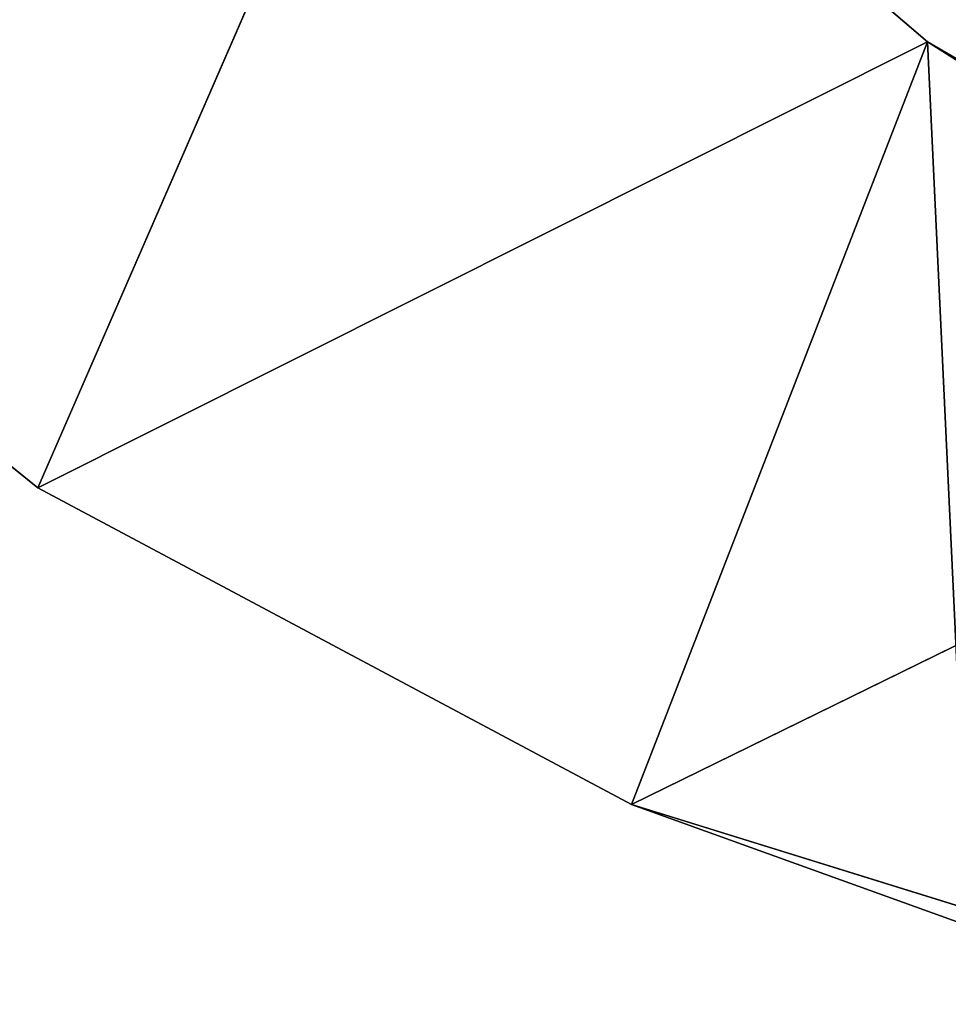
# Model space of a CAD drawing. Extents: x 0 to 110, y -110 to 0.
# Tile 144 of 256: x 14.66 to 17.76, y -40.49 to -37.2. Entities that reach past the tile are written whole.
import ezdxf

# ---------------------------------------------------------------- set-up
doc = ezdxf.new("R2010")
doc.units = 0
doc.header["$LTSCALE"] = 25.4
doc.layers.get('0').update_dxf_attribs({"color": 13, "linetype": 'CONTINUOUS'})

# ---------------------------------------------------------------- blocks, each defined once
blk = doc.blocks.new('REFLECTOR-LED-GU10-ES111-D')
at = {"color": 18}
for p, q in [((12.9684, 56, 37.3529), (14.7177, 56, 38.7638)), ((12.9684, 56, 37.3529), (14.7177, 56, 38.7638)), ((12.9684, 56, 37.3529), (14.7177, 54, 38.7638)), ((12.9684, 56, 37.3529), (14.7177, 54, 38.7638)), ((17.6887, 56, 37.2742), (14.7177, 56, 38.7638)), ((14.7177, 56, 38.7638), (16.7006, 56, 39.8215)), ((17.6887, 56, 37.2742), (14.7177, 56, 38.7638)), ((15.997, 56, 35.8257), (14.7177, 56, 38.7638)), ((15.997, 56, 35.8257), (14.7177, 56, 38.7638)), ((14.7177, 56, 38.7638), (16.7006, 56, 39.8215)), ((14.7177, 56, 38.7638), (16.7006, 54, 39.8215)), ((14.7177, 56, 38.7638), (16.7006, 54, 39.8215)), ((14.7177, 56, 38.7638), (14.7177, 54, 38.7638)), ((14.7177, 56, 38.7638), (14.7177, 54, 38.7638)), ((17.6887, 56, 37.2742), (15.997, 56, 35.8257)), ((15.997, 56, 35.8257), (17.6887, 54, 37.2742)), ((15.997, 56, 35.8257), (17.6887, 54, 37.2742)), ((17.6887, 56, 37.2742), (15.997, 56, 35.8257)), ((19.6148, 56, 38.3924), (16.7006, 56, 39.8215)), ((16.7006, 56, 39.8215), (18.8467, 56, 40.4885)), ((19.6148, 56, 38.3924), (16.7006, 56, 39.8215)), ((17.6887, 56, 37.2742), (16.7006, 56, 39.8215)), ((17.6887, 56, 37.2742), (16.7006, 56, 39.8215)), ((18.8467, 56, 40.4885), (16.7006, 54, 39.8215)), ((16.7006, 56, 39.8215), (18.8467, 56, 40.4885)), ((16.7006, 56, 39.8215), (16.7006, 54, 39.8215)), ((18.8467, 56, 40.4885), (16.7006, 54, 39.8215)), ((16.7006, 56, 39.8215), (16.7006, 54, 39.8215)), ((19.6148, 56, 38.3924), (17.6887, 56, 37.2742)), ((17.6887, 56, 37.2742), (17.6887, 54, 37.2742)), ((17.6887, 56, 37.2742), (17.6887, 54, 37.2742)), ((17.6887, 56, 37.2742), (18.8028, 54, 37.9777)), ((17.6887, 56, 37.2742), (18.8028, 54, 37.9777)), ((19.6148, 56, 38.3924), (17.6887, 56, 37.2742)), ((14.7177, 54, 38.7638), (12.9684, 54, 37.3529)), ((14.7177, 54, 38.7638), (12.9684, 54, 37.3529)), ((16.7006, 54, 39.8215), (14.7177, 54, 38.7638)), ((14.7177, 54, 38.7638), (17.6887, 54, 37.2742)), ((14.7177, 54, 38.7638), (17.6887, 54, 37.2742)), ((14.7177, 54, 38.7638), (15.997, 54, 35.8257)), ((14.7177, 54, 38.7638), (15.997, 54, 35.8257)), ((16.7006, 54, 39.8215), (14.7177, 54, 38.7638)), ((15.997, 54, 35.8257), (17.6887, 54, 37.2742)), ((15.997, 54, 35.8257), (17.6887, 54, 37.2742)), ((17.8279, 54, 40.2271), (16.7006, 54, 39.8215)), ((16.7006, 54, 39.8215), (17.6887, 54, 37.2742)), ((16.7006, 54, 39.8215), (17.6887, 54, 37.2742)), ((17.8279, 54, 40.2271), (16.7006, 54, 39.8215)), ((17.6887, 54, 37.2742), (18.8028, 54, 37.9777)), ((17.8279, 54, 40.2271), (17.6887, 54, 37.2742)), ((17.8279, 54, 40.2271), (17.6887, 54, 37.2742)), ((17.6887, 54, 37.2742), (18.8028, 54, 37.9777))]:
    blk.add_line(p, q, dxfattribs=at)
mesh = blk.add_polyface(dxfattribs=at)
corners = [(12.9684, 56, 37.3529), (15.997, 56, 35.8257), (11.5148, 56, 35.6389)]
mesh.append_faces([[corners[k] for k in face] for face in [(0, 1, 2)]], dxfattribs={"color": 18})
mesh = blk.add_polyface(dxfattribs=at)
corners = [(14.7177, 56, 38.7638), (15.997, 56, 35.8257), (12.9684, 56, 37.3529)]
mesh.append_faces([[corners[k] for k in face] for face in [(0, 1, 2)]], dxfattribs={"color": 18})
mesh = blk.add_polyface(dxfattribs=at)
corners = [(14.7177, 56, 38.7638), (12.9684, 56, 37.3529), (14.7177, 54, 38.7638)]
mesh.append_faces([[corners[k] for k in face] for face in [(0, 1, 2)]], dxfattribs={"color": 18})
mesh = blk.add_polyface(dxfattribs=at)
corners = [(14.7177, 54, 38.7638), (12.9684, 56, 37.3529), (12.9684, 54, 37.3529)]
mesh.append_faces([[corners[k] for k in face] for face in [(0, 1, 2)]], dxfattribs={"color": 18})
mesh = blk.add_polyface(dxfattribs=at)
corners = [(16.7006, 56, 39.8215), (17.6887, 56, 37.2742), (14.7177, 56, 38.7638)]
mesh.append_faces([[corners[k] for k in face] for face in [(0, 1, 2)]], dxfattribs={"color": 18})
mesh = blk.add_polyface(dxfattribs=at)
corners = [(14.7177, 56, 38.7638), (17.6887, 56, 37.2742), (15.997, 56, 35.8257)]
mesh.append_faces([[corners[k] for k in face] for face in [(0, 1, 2)]], dxfattribs={"color": 18})
mesh = blk.add_polyface(dxfattribs=at)
corners = [(16.7006, 56, 39.8215), (14.7177, 56, 38.7638), (16.7006, 54, 39.8215)]
mesh.append_faces([[corners[k] for k in face] for face in [(0, 1, 2)]], dxfattribs={"color": 18})
mesh = blk.add_polyface(dxfattribs=at)
corners = [(16.7006, 54, 39.8215), (14.7177, 56, 38.7638), (14.7177, 54, 38.7638)]
mesh.append_faces([[corners[k] for k in face] for face in [(0, 1, 2)]], dxfattribs={"color": 18})
mesh = blk.add_polyface(dxfattribs=at)
corners = [(17.6887, 54, 37.2742), (15.997, 54, 35.8257), (15.997, 56, 35.8257)]
mesh.append_faces([[corners[k] for k in face] for face in [(0, 1, 2)]], dxfattribs={"color": 18})
mesh = blk.add_polyface(dxfattribs=at)
corners = [(17.6887, 54, 37.2742), (15.997, 56, 35.8257), (17.6887, 56, 37.2742)]
mesh.append_faces([[corners[k] for k in face] for face in [(0, 1, 2)]], dxfattribs={"color": 18})
mesh = blk.add_polyface(dxfattribs=at)
corners = [(18.8467, 56, 40.4885), (19.6148, 56, 38.3924), (16.7006, 56, 39.8215)]
mesh.append_faces([[corners[k] for k in face] for face in [(0, 1, 2)]], dxfattribs={"color": 18})
mesh = blk.add_polyface(dxfattribs=at)
corners = [(16.7006, 56, 39.8215), (19.6148, 56, 38.3924), (17.6887, 56, 37.2742)]
mesh.append_faces([[corners[k] for k in face] for face in [(0, 1, 2)]], dxfattribs={"color": 18})
mesh = blk.add_polyface(dxfattribs=at)
corners = [(18.8467, 56, 40.4885), (16.7006, 54, 39.8215), (17.8279, 54, 40.2271)]
mesh.append_faces([[corners[k] for k in face] for face in [(0, 1, 2)]], dxfattribs={"color": 18})
mesh = blk.add_polyface(dxfattribs=at)
corners = [(18.8467, 56, 40.4885), (16.7006, 56, 39.8215), (16.7006, 54, 39.8215)]
mesh.append_faces([[corners[k] for k in face] for face in [(0, 1, 2)]], dxfattribs={"color": 18})
mesh = blk.add_polyface(dxfattribs=at)
corners = [(18.8028, 54, 37.9777), (17.6887, 54, 37.2742), (17.6887, 56, 37.2742)]
mesh.append_faces([[corners[k] for k in face] for face in [(0, 1, 2)]], dxfattribs={"color": 18})
mesh = blk.add_polyface(dxfattribs=at)
corners = [(19.6148, 56, 38.3924), (18.8028, 54, 37.9777), (17.6887, 56, 37.2742)]
mesh.append_faces([[corners[k] for k in face] for face in [(0, 1, 2)]], dxfattribs={"color": 18})
mesh = blk.add_polyface(dxfattribs=at)
corners = [(14.7177, 54, 38.7638), (12.9684, 54, 37.3529), (15.997, 54, 35.8257)]
mesh.append_faces([[corners[k] for k in face] for face in [(0, 1, 2)]], dxfattribs={"color": 18})
mesh = blk.add_polyface(dxfattribs=at)
corners = [(12.9684, 54, 37.3529), (14.5954, 54, 34.0948), (15.997, 54, 35.8257)]
mesh.append_faces([[corners[k] for k in face] for face in [(0, 1, 2)]], dxfattribs={"color": 18})
mesh = blk.add_polyface(dxfattribs=at)
corners = [(16.7006, 54, 39.8215), (14.7177, 54, 38.7638), (17.6887, 54, 37.2742)]
mesh.append_faces([[corners[k] for k in face] for face in [(0, 1, 2)]], dxfattribs={"color": 18})
mesh = blk.add_polyface(dxfattribs=at)
corners = [(14.7177, 54, 38.7638), (15.997, 54, 35.8257), (17.6887, 54, 37.2742)]
mesh.append_faces([[corners[k] for k in face] for face in [(0, 1, 2)]], dxfattribs={"color": 18})
mesh = blk.add_polyface(dxfattribs=at)
corners = [(17.8279, 54, 40.2271), (16.7006, 54, 39.8215), (17.6887, 54, 37.2742)]
mesh.append_faces([[corners[k] for k in face] for face in [(0, 1, 2)]], dxfattribs={"color": 18})
mesh = blk.add_polyface(dxfattribs=at)
corners = [(17.8279, 54, 40.2271), (17.6887, 54, 37.2742), (18.8028, 54, 37.9777)]
mesh.append_faces([[corners[k] for k in face] for face in [(0, 1, 2)]], dxfattribs={"color": 18})

msp = doc.modelspace()

# ---------------------------------------------------------------- block references
at = {"color": 0, "extrusion": (0, -1, -3.82857e-16)}
msp.add_blockref('REFLECTOR-LED-GU10-ES111-D', (0, 0), dxfattribs=at)

doc.saveas('drawing.dxf')
